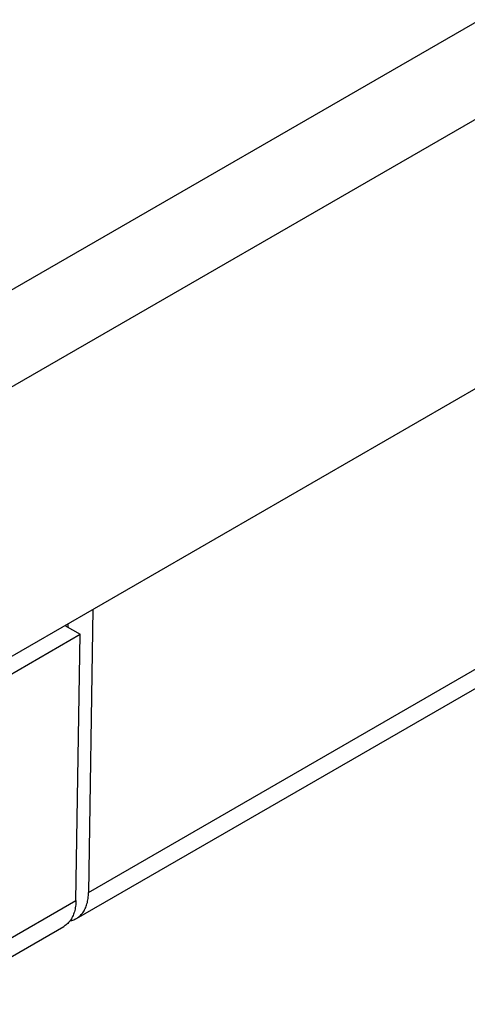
# Model space of a CAD drawing. Header units: inches. Extents: x 0 to 34, y 0 to 22.
# Tile 25 of 47: x 30.461 to 31.205, y 5.946 to 7.583. Entities that reach past the tile are written whole.
import ezdxf

# ---------------------------------------------------------------- set-up
doc = ezdxf.new("R2010")
doc.units = ezdxf.units.IN
doc.header["$LTSCALE"] = 1.87
doc.header["$MEASUREMENT"] = 0
doc.layers.get('0').update_dxf_attribs({"linetype": 'CONTINUOUS'})

msp = doc.modelspace()

# ---------------------------------------------------------------- linework, layer by layer
at = {"color": 7, "linetype": 'CONTINUOUS'}
for p, q in [((31.3501, 7.6546), (28.6088, 6.0718)), ((31.4313, 7.5404), (28.717, 5.9732)), ((27.5696, 4.8628), (31.2301, 6.9764)), ((30.5755, 6.1318), (31.4302, 6.6253)), ((30.5827, 6.6026), (30.5755, 6.1318)), ((30.536, 6.5756), (30.5613, 6.561)), ((30.541, 6.5785), (30.5409, 6.5728)), ((30.5552, 6.0884), (31.4073, 6.5804)), ((27.5743, 4.8363), (30.5613, 6.561)), ((30.5545, 6.1186), (30.5613, 6.561)), ((29.5645, 5.547), (30.5545, 6.1186)), ((29.5443, 5.5036), (30.5342, 6.0752))]:
    msp.add_line(p, q, dxfattribs=at)
for points, knots in [([(30.5552, 6.0884), (30.556, 6.0889), (30.5579, 6.0901), (30.5606, 6.0922), (30.5633, 6.0949), (30.5658, 6.0979), (30.568, 6.1012), (30.5699, 6.1048), (30.5715, 6.1087), (30.5729, 6.1128), (30.574, 6.1173), (30.5748, 6.1219), (30.5753, 6.1268), (30.5754, 6.1301), (30.5755, 6.1318)], [0, 0, 0, 0, 0.058517, 0.132501, 0.207542, 0.284205, 0.362988, 0.444319, 0.528548, 0.615945, 0.706702, 0.800939, 0.898708, 1, 1, 1, 1]), ([(30.5545, 6.1186), (30.5545, 6.1169), (30.5543, 6.1136), (30.5538, 6.1087), (30.553, 6.1041), (30.5519, 6.0996), (30.5505, 6.0955), (30.5489, 6.0916), (30.547, 6.088), (30.5448, 6.0847), (30.5423, 6.0817), (30.5397, 6.079), (30.5369, 6.0769), (30.5351, 6.0757), (30.5342, 6.0752)], [0, 0, 0, 0, 0.101292, 0.199061, 0.293298, 0.384055, 0.471452, 0.555681, 0.637012, 0.715795, 0.792458, 0.867499, 0.941483, 1, 1, 1, 1]), ([(30.5446, 6.0845), (30.5456, 6.0847), (30.5479, 6.0852), (30.5512, 6.0864), (30.5537, 6.0875), (30.555, 6.0883), (30.5552, 6.0884)], [0, 0, 0, 0, 0.28205, 0.609728, 0.933955, 1, 1, 1, 1])]:
    msp.add_open_spline(points, degree=3, knots=knots, dxfattribs=at)

doc.saveas('drawing.dxf')
